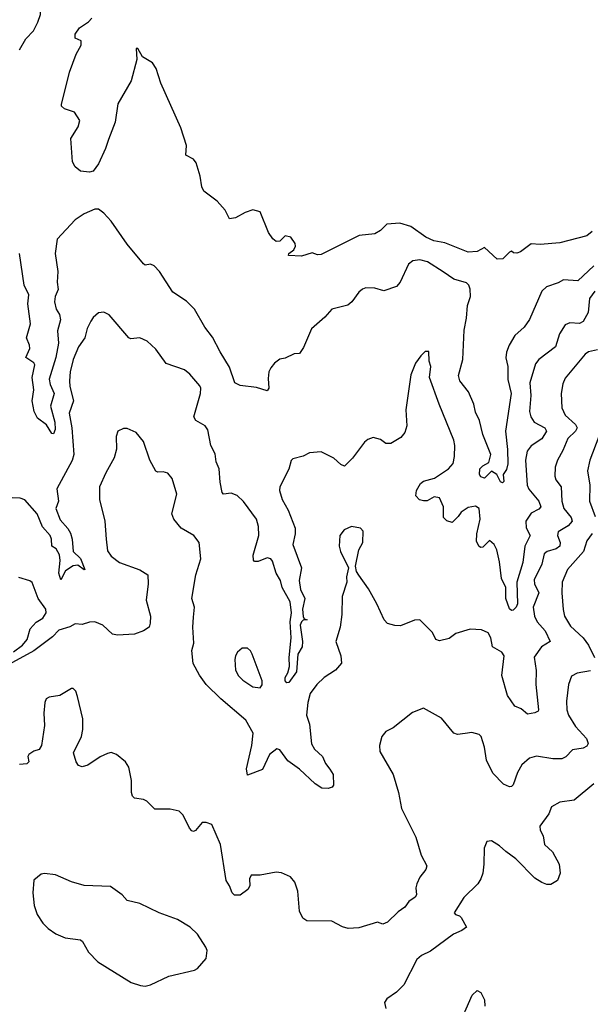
# Model space of a CAD drawing. Extents: x 2133461 to 2293071, y 753526 to 916327.
# Tile 39 of 256: x 2221436 to 2224615, y 787155 to 792636. Entities that reach past the tile are written whole.
import ezdxf

# ---------------------------------------------------------------- set-up
doc = ezdxf.new("R2010")
doc.units = 0

msp = doc.modelspace()

# ---------------------------------------------------------------- linework, layer by layer
at = {"layer": '0CON10XD'}
for points in [[(2221435, 792468.1), (2221471.1, 792528.9), (2221513.1, 792575), (2221538.1, 792621.9), (2221551.5, 792665), (2221553.3, 792705), (2221536.4, 792806.4), (2221561.8, 792865), (2221564.6, 793005), (2221552.1, 793042.1), (2221487.8, 793117.8), (2221461.7, 793161.7), (2221457.8, 793255), (2221485, 793301.2), (2221490.5, 793325), (2221476.5, 793395), (2221436.2, 793495), (2221385.6, 793555)], [(2224625, 791456.2), (2224595, 791433.3), (2224445, 791394.4), (2224334.4, 791384.4), (2224285, 791389.2), (2224225, 791343.8), (2224205, 791336.7), (2224187.5, 791337.5), (2224175, 791347.5), (2224165, 791342.5), (2224127.5, 791305), (2224095, 791302.5), (2224025, 791367.5), (2223984.1, 791345.9), (2223935, 791341.2), (2223805, 791393.8), (2223742.5, 791405), (2223697.5, 791425), (2223615, 791484.1), (2223554.3, 791504.3), (2223482, 791498), (2223445, 791462.7), (2223415, 791444.3), (2223326.7, 791435), (2223115, 791328.8), (2223095, 791326.7), (2223065, 791337.5), (2223005, 791319.1), (2222934, 791324), (2222936, 791335), (2222962.5, 791355), (2222973.3, 791375), (2222970.7, 791390.7), (2222946.4, 791426.4), (2222915, 791432.5), (2222885, 791402.5), (2222865, 791401.2), (2222845.9, 791415.9), (2222822.3, 791452.3), (2222776.4, 791566.4), (2222735, 791577.5), (2222692.5, 791562.5), (2222637.7, 791532.3), (2222605, 791527.5), (2222580, 791575), (2222535.9, 791625.9), (2222461.2, 791681.2), (2222450, 791705), (2222441.2, 791765), (2222419.5, 791839.5), (2222405, 791860), (2222362.3, 791882.3), (2222366.1, 791936.1), (2222333.8, 792035), (2222222.7, 792282.7), (2222196.2, 792365), (2222175.9, 792395.9), (2222120.3, 792430.3), (2222095, 792475.6), (2222084.4, 792475.6), (2222089.6, 792415), (2222056.7, 792295), (2221983, 792167), (2221967.2, 792065), (2221931.4, 791968.6), (2221915, 791918.8), (2221875, 791833.8), (2221845, 791793.8), (2221825, 791787.5), (2221775, 791792.5), (2221745, 791817.5), (2221731.2, 791845), (2221720.5, 791975), (2221761.1, 792038.9), (2221771.8, 792075), (2221740.8, 792120.8), (2221685, 792140.4), (2221670, 792155), (2221669.6, 792165), (2221713.1, 792345), (2221751.1, 792445), (2221778.4, 792495), (2221779.4, 792519.4), (2221745, 792533.8), (2221745.6, 792555), (2221769.7, 792590.3), (2221820, 792625), (2221838, 792645)], [(2224635, 791266.9), (2224545, 791183.3), (2224465, 791188.1), (2224435, 791171.1), (2224370.9, 791149.1), (2224344.6, 791125.4), (2224275, 790968), (2224245.8, 790925), (2224195, 790877.5), (2224162.7, 790825), (2224148.5, 790785), (2224144.6, 790754.6), (2224154.7, 790704.7), (2224156, 790634), (2224173.4, 790555), (2224141.8, 790345), (2224153.5, 790243.5), (2224155.8, 790164.2), (2224147.7, 790132.3), (2224130, 790105), (2224133.3, 790065), (2224125, 790058.8), (2224115, 790063.8), (2224094.5, 790104.5), (2224065, 790123.8), (2224025, 790083.9), (2224005, 790092.1), (2223997.1, 790105), (2223999.2, 790135), (2224015, 790153.3), (2224048.8, 790171.2), (2224059.6, 790215), (2224015, 790326.2), (2223998.2, 790405), (2223975, 790452), (2223965.5, 790495), (2223936.7, 790565), (2223886.9, 790625), (2223881.1, 790655), (2223905.3, 790745), (2223911.5, 790908.5), (2223925.6, 790975), (2223930.9, 791045), (2223947.9, 791095), (2223946, 791136), (2223937.8, 791157.8), (2223925, 791170.8), (2223855, 791191.9), (2223795, 791232.5), (2223708.1, 791288.1), (2223665, 791298.6), (2223625.9, 791294.1), (2223601.2, 791275), (2223556.2, 791175), (2223535, 791151.2), (2223465, 791126.2), (2223415, 791141.2), (2223365, 791143.3), (2223345, 791136.7), (2223325, 791120), (2223286.2, 791065), (2223263.3, 791046.7), (2223175, 791024.3), (2223135, 790980), (2223060.8, 790915), (2223017.9, 790812.1), (2222995, 790777.5), (2222965, 790776.7), (2222915, 790751.2), (2222885, 790746.2), (2222856.2, 790725), (2222835, 790698.8), (2222824.5, 790675.5), (2222820.7, 790639.3), (2222824.7, 790585.3), (2222815, 790570.5), (2222755, 790587.8), (2222665, 790599.7), (2222635, 790614.6), (2222605, 790702), (2222553.3, 790786.7), (2222509.7, 790869.7), (2222467.5, 790925), (2222409.4, 791025), (2222365, 791070), (2222289.1, 791119.1), (2222214.3, 791234.3), (2222185, 791266.7), (2222165, 791276.2), (2222135, 791268.8), (2222125, 791276.7), (2222035.7, 791385.7), (2221946.7, 791515), (2221905, 791560), (2221875, 791581.2), (2221855, 791582), (2221795, 791556.2), (2221745, 791521.8), (2221645.7, 791414.3), (2221634.7, 791335), (2221648.8, 791235), (2221644.1, 791175), (2221650.3, 791135), (2221634.6, 791095), (2221630.3, 791065), (2221640, 791025), (2221657.2, 790995), (2221664.3, 790965), (2221646.6, 790903.4), (2221651.6, 790835), (2221637.8, 790755), (2221600.8, 790635), (2221605.9, 790605.9), (2221628.5, 790555), (2221608, 790485), (2221632.2, 790395), (2221633.3, 790355), (2221625, 790330), (2221615, 790332), (2221585, 790381.1), (2221535, 790417.5), (2221517.8, 790455), (2221505.9, 790515), (2221514.7, 790575), (2221505.2, 790645), (2221521.5, 790715), (2221515, 790726.2), (2221470.9, 790755), (2221492.5, 790805), (2221490.8, 790825), (2221474.5, 790865.5), (2221496.5, 790943.5), (2221481.9, 791055), (2221486.7, 791105), (2221460.9, 791159.1), (2221435.3, 791334.7)], [(2224640, 791125), (2224610.6, 791085), (2224603.3, 791006.7), (2224575, 790956.9), (2224555, 790944.4), (2224501.3, 790948.7), (2224475, 790937.5), (2224442.7, 790887.3), (2224420.9, 790815), (2224328.6, 790745), (2224309.2, 790720.8), (2224277.2, 790615), (2224282.5, 790545), (2224275.3, 790455), (2224283.2, 790425), (2224300.9, 790395), (2224360.8, 790365), (2224370.5, 790345), (2224345, 790303.5), (2224285, 790264.5), (2224262.3, 790235), (2224252.8, 790185), (2224262.8, 790045), (2224272, 790022), (2224328.5, 789955), (2224338.1, 789925), (2224328.1, 789911.9), (2224285, 789888.2), (2224254.7, 789845), (2224258, 789808), (2224278.8, 789765), (2224250.2, 789705), (2224239.5, 789615), (2224204.8, 789505), (2224209, 789385), (2224200.6, 789365), (2224185, 789350), (2224175, 789347.9), (2224165, 789357.3), (2224144.4, 789415), (2224144, 789475), (2224120.2, 789525), (2224108.7, 789618.7), (2224093.2, 789685), (2224079.6, 789715), (2224053.1, 789736.9), (2224015, 789700), (2224005, 789698), (2223995, 789704.2), (2223981.5, 789731.5), (2223982.1, 789775), (2224001.4, 789855), (2223995.6, 789915.6), (2223975, 789927.5), (2223935, 789920.4), (2223895.6, 789895), (2223878.6, 789871.4), (2223845, 789838), (2223815, 789847.1), (2223797.1, 789865), (2223797.7, 789925), (2223774, 789975), (2223745, 789980.6), (2223705, 789958.6), (2223685, 789957.5), (2223663.4, 789963.4), (2223643.3, 789985), (2223646.7, 790015), (2223668.6, 790055), (2223685, 790067.9), (2223746.7, 790083.3), (2223824.4, 790135), (2223850, 790165), (2223858.5, 790205), (2223860.6, 790265), (2223854.4, 790295), (2223771.9, 790495), (2223718.9, 790645), (2223727.1, 790705), (2223716.2, 790735), (2223715, 790790), (2223695, 790790), (2223670, 790765), (2223640, 790725), (2223615, 790660), (2223586.2, 790465), (2223593.3, 790375), (2223581.7, 790338.3), (2223559.3, 790310.7), (2223503, 790277), (2223475, 790277.5), (2223445, 790300), (2223405, 790310), (2223375, 790300), (2223356.1, 790283.9), (2223290, 790195), (2223245, 790150), (2223225, 790160), (2223185.7, 790195.7), (2223115, 790231.2), (2223050, 790225), (2223015, 790206.7), (2222958.3, 790191.7), (2222948.3, 790181.7), (2222935.9, 790134.1), (2222885.7, 790035), (2222883.3, 790015), (2222897.7, 789965), (2222931.5, 789905), (2222970.5, 789805), (2222970.9, 789775), (2222956.9, 789715), (2223006.7, 789585), (2222992.4, 789515), (2223000.9, 789465), (2223025.2, 789415), (2223012.2, 789355), (2223014.7, 789314.7), (2223021.2, 789301.2), (2223037.5, 789295), (2223015, 789292.9), (2223005, 789284.3), (2222998.8, 789265), (2223011.6, 789175), (2223010, 789145), (2222984.6, 789105), (2222977.2, 789005), (2222935, 788946.7), (2222925, 788945.5), (2222914.1, 788955), (2222914.1, 788975), (2222930, 789000), (2222939, 789035), (2222936.5, 789085), (2222947.9, 789195), (2222942.8, 789285), (2222949.9, 789335), (2222942.7, 789395), (2222898.8, 789475), (2222889.7, 789515), (2222864.7, 789555), (2222845, 789621.2), (2222835.6, 789635), (2222815, 789640.6), (2222765, 789620), (2222745, 789620), (2222738, 789628), (2222736.4, 789655), (2222768.4, 789765), (2222767.2, 789815), (2222756.1, 789855), (2222683.7, 789953.7), (2222648.2, 789988.2), (2222615, 790000.6), (2222571.2, 789995), (2222564.3, 790005), (2222552.5, 790062.5), (2222546.9, 790135), (2222530, 790175), (2222525, 790220), (2222500, 790265), (2222485, 790353.8), (2222469.5, 790375), (2222418.1, 790405), (2222406.7, 790425), (2222443.9, 790556.1), (2222445.5, 790585), (2222438.9, 790598.9), (2222383.6, 790663.6), (2222355, 790687.8), (2222251.7, 790721.7), (2222195, 790801.2), (2222146.6, 790846.6), (2222105, 790864.3), (2222055, 790860), (2222044.6, 790864.6), (2221934.1, 790994.1), (2221905, 791008.8), (2221876.1, 791003.9), (2221845, 790978.8), (2221831.7, 790958.3), (2221812.7, 790917.3), (2221800, 790865), (2221764, 790815), (2221734.7, 790745.3), (2221717.5, 790675), (2221713.8, 790625), (2221715.5, 790595), (2221736.1, 790515), (2221711.8, 790445), (2221726.5, 790365), (2221737.2, 790215), (2221728.3, 790181.7), (2221643.3, 790025), (2221653.3, 789956.7), (2221638, 789915), (2221661.4, 789851.4), (2221705, 789803.1), (2221718.6, 789778.6), (2221728.8, 789745), (2221734.7, 789675), (2221775, 789637.5), (2221800, 789575), (2221795, 789572.9), (2221759.8, 789599.8), (2221733.4, 789596.6), (2221691, 789569), (2221665, 789517.5), (2221654.8, 789555), (2221662.4, 789625), (2221658, 789658), (2221639.7, 789689.7), (2221615.7, 789705.7), (2221613.5, 789745), (2221605.3, 789765), (2221562.5, 789812.5), (2221533.1, 789885), (2221465, 789963.2), (2221438.3, 789971.7), (2221395, 789974.5)], [(2224655, 790799.2), (2224605, 790787.1), (2224585, 790774.5), (2224475, 790640.8), (2224461.7, 790608.3), (2224452.1, 790555), (2224456.4, 790475), (2224475, 790434.6), (2224532.8, 790382.8), (2224541.6, 790365), (2224531.2, 790345), (2224490, 790305), (2224462.3, 790237.7), (2224432.1, 790185), (2224419.1, 790145), (2224416.5, 790095), (2224423.3, 790075), (2224451.4, 790035), (2224456.7, 789956.7), (2224467.8, 789915), (2224507.7, 789865), (2224513.8, 789845), (2224491, 789819), (2224435.5, 789785), (2224431.5, 789765), (2224446.1, 789725), (2224444.6, 789705), (2224425, 789690.3), (2224375, 789675.9), (2224357.1, 789662.9), (2224343.6, 789605), (2224301.2, 789518.8), (2224304.1, 789495), (2224328.1, 789445), (2224296.1, 789365), (2224303.9, 789315), (2224319.2, 789285), (2224362.5, 789235), (2224390, 789175), (2224341.9, 789145), (2224302.7, 789087.3), (2224312.9, 789012.9), (2224310.2, 788935), (2224325.9, 788794.1), (2224323.3, 788786.7), (2224305, 788777.5), (2224265, 788770), (2224229.1, 788799.1), (2224193.9, 788815), (2224154.1, 788875), (2224121.4, 788985), (2224135.4, 789095.4), (2224121.2, 789115), (2224070, 789145), (2224061.2, 789195), (2224045, 789222.5), (2224009.3, 789239.3), (2223945, 789243.3), (2223865, 789220), (2223828.6, 789191.4), (2223775, 789177.5), (2223755, 789186.2), (2223735.6, 789225.6), (2223665, 789296.2), (2223635, 789293.8), (2223557.3, 789262.7), (2223525, 789262.9), (2223485.7, 789275.7), (2223465.8, 789295), (2223426.4, 789385), (2223378.6, 789468.6), (2223325, 789543.8), (2223312.5, 789565), (2223306.7, 789595), (2223326, 789685), (2223348, 789725), (2223349.5, 789789.5), (2223335, 789806.2), (2223285, 789815.7), (2223243.2, 789796.8), (2223219.2, 789765), (2223216.1, 789706.1), (2223222.5, 789675), (2223267.5, 789585), (2223256.7, 789535), (2223258, 789505), (2223232.5, 789425), (2223230.6, 789325), (2223221.4, 789255), (2223197.5, 789175), (2223225.7, 789095), (2223228.6, 789055), (2223195, 789015.8), (2223132, 788975), (2223092, 788935), (2223053.5, 788885), (2223040.5, 788835), (2223033.6, 788765), (2223050.4, 788715), (2223061.5, 788605), (2223077.8, 788575), (2223122, 788535), (2223139.6, 788495), (2223164.4, 788464.4), (2223182.1, 788435), (2223183.8, 788375), (2223176, 788364), (2223155, 788355.5), (2223118.9, 788358.9), (2223082.2, 788382.2), (2222994.8, 788464.8), (2222930.4, 788510.4), (2222885, 788572.5), (2222868.1, 788578.1), (2222827.9, 788545), (2222788.5, 788461.5), (2222705, 788431.2), (2222699.7, 788465), (2222729.6, 788595), (2222736.2, 788665), (2222696.4, 788736.4), (2222556.2, 788855), (2222475.8, 788935), (2222437.4, 788987.4), (2222402.4, 789052.4), (2222395.6, 789124.4), (2222405.6, 789165), (2222401.1, 789255), (2222405, 789310), (2222410, 789365), (2222394.2, 789415), (2222416.9, 789545), (2222446, 789635), (2222436, 789725), (2222406.2, 789765), (2222335, 789805.8), (2222295.4, 789855.4), (2222284.4, 789885), (2222312, 789995), (2222285, 790082.5), (2222261.7, 790111.7), (2222235, 790120), (2222205, 790116.7), (2222195, 790123.3), (2222161.9, 790185), (2222125, 790287.5), (2222085, 790337.5), (2222035, 790360), (2222015, 790360), (2221983.3, 790345), (2221973.8, 790315), (2221976.2, 790245), (2221962.3, 790197.7), (2221915.7, 790114.3), (2221881.4, 790035), (2221880.6, 789965), (2221910, 789845), (2221918.8, 789745), (2221925, 789680), (2221945, 789650), (2221992.5, 789615), (2222105, 789573.8), (2222150, 789545), (2222152, 789495), (2222141.4, 789405), (2222164.5, 789315), (2222163.7, 789276.3), (2222156.7, 789255), (2222126.8, 789233.2), (2222075, 789216.2), (2221980.5, 789210.5), (2221953.8, 789215), (2221898.8, 789265), (2221855, 789284.2), (2221825, 789282.9), (2221785, 789268.5), (2221745, 789273.5), (2221715, 789255.8), (2221655, 789238.4), (2221619, 789201), (2221515, 789122), (2221376.1, 789046.1)], [(2224662.2, 790315), (2224611.5, 790185), (2224598.8, 790125), (2224612.1, 790045), (2224609.5, 789955), (2224641.1, 789871.1)], [(2224625, 789776), (2224595.4, 789734.6), (2224576.7, 789675), (2224487.3, 789575), (2224457.7, 789505), (2224456, 789445), (2224462.7, 789352.7), (2224471.2, 789315), (2224505, 789260.6), (2224573.8, 789195), (2224603.8, 789155), (2224638.1, 789085)], [(2221402.6, 789117.4), (2221451.6, 789155), (2221478.2, 789185), (2221495.3, 789244.7), (2221527.6, 789282.4), (2221565.5, 789305), (2221582.9, 789335), (2221582.5, 789355), (2221540, 789415), (2221505, 789503.8), (2221493, 789513), (2221430.8, 789530.8)], [(2222775, 788917.5), (2222786.4, 788933.6), (2222786.2, 788955), (2222731.2, 789105), (2222722.3, 789122.3), (2222705, 789136.7), (2222675, 789136.7), (2222650, 789115), (2222638.8, 789095), (2222633.8, 789075), (2222638.8, 789015), (2222654.2, 788984.2), (2222679.3, 788959.3), (2222735, 788922.5), (2222775, 788917.5)], [(2224615, 789010.5), (2224541.4, 788998.6), (2224508.9, 788981.1), (2224492.1, 788935), (2224482.6, 788842.6), (2224484.6, 788795), (2224493.2, 788765), (2224531.3, 788701.3), (2224593.1, 788635), (2224602.5, 788607.5), (2224595, 788592.9), (2224575, 788581.4), (2224515, 788571.1), (2224477.3, 788532.7), (2224455, 788522.1), (2224405, 788521.8), (2224314.3, 788535.7), (2224275, 788524.5), (2224232.6, 788487.4), (2224209.6, 788445), (2224185, 788376.7), (2224175, 788366.7), (2224165, 788366.2), (2224131.2, 788381.2), (2224071.7, 788441.7), (2224037.1, 788515), (2224025.6, 788585.6), (2224005.8, 788645.8), (2223995, 788656.7), (2223955, 788668.8), (2223918, 788662)], [(2223918, 788662), (2223875, 788656.2), (2223855, 788664), (2223785, 788748), (2223685, 788803.3), (2223625, 788778.8), (2223515.8, 788694.2), (2223475, 788673.3), (2223454.1, 788645.9), (2223440, 788595), (2223443, 788563), (2223515.8, 788435), (2223546.7, 788335), (2223563.3, 788245), (2223642, 788085), (2223672.9, 787985), (2223703.8, 787925), (2223698.8, 787905), (2223665, 787862), (2223648.1, 787825), (2223643.4, 787803.4), (2223647.1, 787765), (2223639.1, 787750.9), (2223603, 787727), (2223581.2, 787695), (2223545, 787669.2), (2223485, 787612), (2223458.8, 787601.2), (2223428.3, 787611.7), (2223325, 787580), (2223265, 787577.5), (2223235, 787585.8), (2223175, 787617.1), (2223035, 787620), (2223013.3, 787635), (2222994.3, 787674.3), (2222985.6, 787785), (2222969.4, 787835), (2222945.4, 787865.4), (2222895, 787887.8), (2222865, 787890), (2222775, 787873.8), (2222725, 787873.3), (2222716.1, 787853.9), (2222718.6, 787815), (2222706.4, 787793.6), (2222665, 787763.3), (2222633, 787763), (2222619.2, 787775), (2222605.7, 787815), (2222585.7, 787845), (2222554.2, 788044.2), (2222506.4, 788156.4), (2222475, 788167.5), (2222453, 788167), (2222415, 788123.3), (2222405, 788117.5), (2222395, 788120), (2222381.2, 788135), (2222347, 788207), (2222325, 788230), (2222275, 788241.2), (2222188.3, 788241.7), (2222145, 788286.2), (2222125, 788296), (2222075, 788303.3), (2222063.9, 788313.9), (2222058.8, 788335), (2222059.3, 788400.7), (2222043.8, 788475), (2222026.2, 788505), (2221975, 788546), (2221945, 788556), (2221925, 788551.2), (2221885, 788533.3), (2221815, 788486.7), (2221785, 788476.7), (2221763.9, 788483.9), (2221750, 788505), (2221736.7, 788555), (2221780, 788645), (2221787.5, 788685), (2221787.1, 788745), (2221758.6, 788868.6), (2221748.3, 788898.3), (2221735, 788912.5), (2221725, 788912.5), (2221660, 788875), (2221600, 788865), (2221583.8, 788855), (2221576, 788835), (2221570.8, 788775), (2221573.6, 788706.4), (2221558, 788595), (2221545, 788573.3), (2221515, 788563.3), (2221487.5, 788545), (2221482.5, 788535), (2221486.7, 788505), (2221475.9, 788494.1), (2221435, 788490)], [(2224635, 788382.2), (2224525, 788290.8), (2224445, 788280), (2224397.5, 788255), (2224384.2, 788215), (2224332.7, 788147.3), (2224335.8, 788125), (2224352.6, 788092.6), (2224360, 788045), (2224403.4, 788003.4), (2224441.2, 787935), (2224446.7, 787885), (2224432, 787845), (2224395, 787822.2), (2224372.4, 787822.4), (2224343.6, 787833.6), (2224305, 787857.1), (2224199.4, 787965), (2224143.1, 788005), (2224107.9, 788037.9), (2224065, 788065.7), (2224038, 788062), (2224024, 788025), (2224021.1, 787935), (2224015.5, 787885), (2224005, 787853.8), (2223987.5, 787825), (2223909.8, 787750.2), (2223856.7, 787665), (2223863.3, 787655), (2223885, 787648), (2223895, 787638), (2223924.2, 787585), (2223898.1, 787565), (2223851.9, 787545), (2223725, 787450.6), (2223675, 787426.7), (2223647.5, 787405), (2223576.2, 787263.8), (2223535, 787222), (2223481.2, 787185), (2223468.8, 787165), (2223475, 787132.5)], [(2222135, 787256.7), (2222165, 787262.5), (2222267.7, 787312.3), (2222410, 787345), (2222427.5, 787355), (2222475, 787410), (2222480, 787455), (2222473.9, 787473.9), (2222426, 787545), (2222385.7, 787585), (2222315, 787626.2), (2222213.3, 787665), (2222105.8, 787715.8), (2222035, 787733.3), (2222007.5, 787765), (2221941.7, 787811.7), (2221795, 787816), (2221725, 787836), (2221635, 787875.8), (2221575, 787883.8), (2221555, 787880), (2221514.2, 787845.8), (2221508.8, 787775), (2221516.7, 787705), (2221533.8, 787655), (2221565, 787606.7), (2221595, 787576.7), (2221637.7, 787547.7), (2221690, 787525), (2221775, 787513.3), (2221786.7, 787505), (2221820, 787445), (2221871.2, 787391.2), (2222056.4, 787276.4), (2222109.3, 787259.3), (2222135, 787256.7)], [(2223876.7, 787023.3), (2223956.7, 787205), (2223985, 787232.5), (2224005, 787220), (2224025, 787180), (2224027.5, 787145)]]:
    msp.add_lwpolyline(points, dxfattribs=at)

doc.saveas('drawing.dxf')
